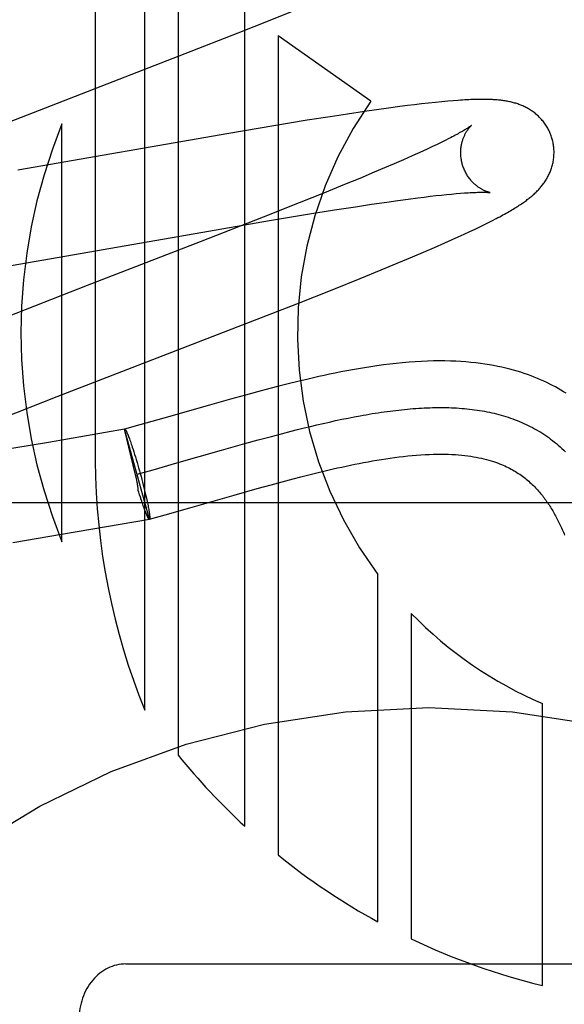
# Model space of a CAD drawing. Header units: inches. Extents: x 0 to 278, y 0 to 180.
# Tile 33 of 80: x 97.138 to 97.255, y 91.72 to 91.931. Entities that reach past the tile are written whole.
import ezdxf

# ---------------------------------------------------------------- set-up
doc = ezdxf.new("R2010")
doc.units = ezdxf.units.IN
doc.header["$LTSCALE"] = 15.310625
doc.header["$MEASUREMENT"] = 0
doc.linetypes.add('HIDDEN', pattern=[0.2, 0.1, -0.1])
doc.layers.add('DEFAULT_2', color=8, linetype='HIDDEN')

msp = doc.modelspace()

# ---------------------------------------------------------------- linework, layer by layer
at = {"layer": 'DEFAULT_2', "color": 8, "linetype": 'HIDDEN'}
for p, q in [((97.15428629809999, 92.1425324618), (97.15428629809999, 91.8367389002)), ((97.1648846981, 91.783294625), (97.1648846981, 92.1425324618)), ((97.17202709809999, 92.1425324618), (97.17202709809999, 91.7736680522)), ((97.1863118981, 91.758413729), (97.1863118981, 92.1425324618)), ((97.19174053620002, 91.93124397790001), (97.1973037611, 91.93348908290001)), ((97.1849170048, 91.9285293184), (97.19174053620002, 91.93124397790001)), ((97.1735847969, 91.924084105), (97.1849170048, 91.9285293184)), ((97.2133231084, 91.91390403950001), (97.1934542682, 91.9278741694)), ((97.1934542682, 91.9278741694), (97.1934542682, 91.7522396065)), ((97.1304940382, 91.907376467), (97.1735847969, 91.924084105)), ((97.2285830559, 91.913772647), (97.22718102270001, 91.9136339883)), ((97.2298590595, 91.9138888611), (97.2285830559, 91.913772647)), ((97.23100841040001, 91.9139841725), (97.2298590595, 91.9138888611)), ((97.2119853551, 91.91167892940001), (97.20836943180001, 91.91113910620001)), ((97.2146039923, 91.91205671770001), (97.2119853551, 91.91167892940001)), ((97.2171427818, 91.9124104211), (97.2146039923, 91.91205671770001)), ((97.2195982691, 91.9127386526), (97.2171427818, 91.9124104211)), ((97.2211852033, 91.91294234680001), (97.2195982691, 91.9127386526)), ((97.2227295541, 91.9131332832), (97.2211852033, 91.91294234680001)), ((97.2242339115, 91.91331146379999), (97.2227295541, 91.9131332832)), ((97.2257147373, 91.9134783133), (97.2242339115, 91.91331146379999)), ((97.22718102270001, 91.9136339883), (97.2257147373, 91.9134783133)), ((97.19973358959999, 91.90978459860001), (97.1925856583, 91.9086132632)), ((97.2046134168, 91.9105598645), (97.19973358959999, 91.90978459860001)), ((97.20836943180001, 91.91113910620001), (97.2046134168, 91.9105598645)), ((97.1471438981, 91.8194208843), (97.1471438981, 91.9089976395)), ((97.1925856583, 91.9086132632), (97.18292048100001, 91.90698161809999)), ((97.18292048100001, 91.90698161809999), (97.1376495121, 91.8990962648)), ((97.2292897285, 91.9054780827), (97.2284482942, 91.905062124)), ((97.2300712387, 91.90587229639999), (97.2292897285, 91.9054780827)), ((97.2245016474, 91.9031964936), (97.22337516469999, 91.90268323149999)), ((97.225573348, 91.90369169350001), (97.2245016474, 91.9031964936)), ((97.2265891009, 91.9041681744), (97.225573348, 91.90369169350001)), ((97.2275477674, 91.90462523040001), (97.2265891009, 91.9041681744)), ((97.2284482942, 91.905062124), (97.2275477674, 91.90462523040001)), ((97.22032694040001, 91.9013249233), (97.2183449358, 91.9004611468)), ((97.2221950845, 91.902152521), (97.22032694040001, 91.9013249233)), ((97.22337516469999, 91.90268323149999), (97.2221950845, 91.902152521)), ((97.2162533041, 91.89956291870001), (97.21405616, 91.8986317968)), ((97.2183449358, 91.9004611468), (97.2162533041, 91.89956291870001)), ((97.21096988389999, 91.8973417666), (97.2077134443, 91.89599927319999)), ((97.21405616, 91.8986317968), (97.21096988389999, 91.8973417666)), ((97.2077134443, 91.89599927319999), (97.20341913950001, 91.8942523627)), ((97.20341913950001, 91.8942523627), (97.1979651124, 91.89206360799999)), ((97.21913014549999, 91.8925924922), (97.2213496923, 91.89289333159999)), ((97.2213496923, 91.89289333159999), (97.22345484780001, 91.8931665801)), ((97.22345484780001, 91.8931665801), (97.2247924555, 91.89333308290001)), ((97.2247924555, 91.89333308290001), (97.2260759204, 91.8934868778)), ((97.2260759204, 91.8934868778), (97.22730389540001, 91.8936278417)), ((97.22730389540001, 91.8936278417), (97.2284750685, 91.8937558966)), ((97.2284750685, 91.8937558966), (97.229588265, 91.893871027)), ((97.229588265, 91.893871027), (97.2306420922, 91.8939732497)), ((97.2306420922, 91.8939732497), (97.2316343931, 91.8940625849)), ((97.2316343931, 91.8940625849), (97.2325639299, 91.8941392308)), ((97.1979651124, 91.89206360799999), (97.1902419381, 91.889005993)), ((97.1997822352, 91.88962827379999), (97.2055452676, 91.8905576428)), ((97.2055452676, 91.8905576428), (97.21008589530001, 91.8912668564)), ((97.21008589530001, 91.8912668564), (97.2135317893, 91.89178778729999)), ((97.2135317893, 91.89178778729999), (97.21680078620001, 91.8922648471)), ((97.21680078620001, 91.8922648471), (97.21913014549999, 91.8925924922)), ((97.1902419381, 91.889005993), (97.1768026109, 91.8837583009)), ((97.1916263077, 91.888271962), (97.1997822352, 91.88962827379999)), ((97.23943728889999, 91.88830403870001), (97.2402265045, 91.8887134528)), ((97.1785608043, 91.886034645), (97.1916263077, 91.888271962)), ((97.2345768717, 91.8859280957), (97.23569860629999, 91.886458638)), ((97.23569860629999, 91.886458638), (97.2367372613, 91.8869582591)), ((97.2367372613, 91.8869582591), (97.2377006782, 91.8874299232)), ((97.2377006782, 91.8874299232), (97.2385979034, 91.8878773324)), ((97.2385979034, 91.8878773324), (97.23943728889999, 91.88830403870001)), ((97.13273761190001, 91.87805611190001), (97.1785608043, 91.886034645)), ((97.2306806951, 91.884143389), (97.23206449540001, 91.88476823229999)), ((97.23206449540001, 91.88476823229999), (97.23336657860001, 91.8853648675)), ((97.23336657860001, 91.8853648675), (97.2345768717, 91.8859280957)), ((97.1768026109, 91.8837583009), (97.1525321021, 91.87436591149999)), ((97.2246760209, 91.8815170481), (97.22698291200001, 91.88251196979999)), ((97.22698291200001, 91.88251196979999), (97.2292322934, 91.8834982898)), ((97.2292322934, 91.8834982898), (97.2306806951, 91.884143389)), ((97.2190020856, 91.87912565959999), (97.2223018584, 91.8805078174)), ((97.2223018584, 91.8805078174), (97.2246760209, 91.8815170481)), ((97.2155492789, 91.8777003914), (97.2190020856, 91.87912565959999)), ((97.2053913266, 91.87359743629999), (97.2110478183, 91.87586797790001)), ((97.2110478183, 91.87586797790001), (97.2155492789, 91.8777003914)), ((97.1525321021, 91.87436591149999), (97.1335069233, 91.8669575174)), ((97.1974599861, 91.8704575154), (97.2053913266, 91.87359743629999)), ((97.18272831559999, 91.8647085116), (97.1974599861, 91.8704575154)), ((97.14611953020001, 91.850520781), (97.18272831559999, 91.8647085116)), ((97.19363893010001, 91.8527665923), (97.1917342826, 91.8522724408)), ((97.1956341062, 91.8532720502), (97.19363893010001, 91.8527665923)), ((97.19772727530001, 91.8537873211), (97.1956341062, 91.8532720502)), ((97.13416952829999, 91.8458256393), (97.14611953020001, 91.850520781)), ((97.1864691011, 91.8508572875), (97.1832509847, 91.8499648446)), ((97.18902605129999, 91.8515526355), (97.1864691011, 91.8508572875)), ((97.1917342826, 91.8522724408), (97.18902605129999, 91.8515526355)), ((97.1787667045, 91.848698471), (97.1690080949, 91.8459108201)), ((97.1832509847, 91.8499648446), (97.1787667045, 91.848698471)), ((97.20846173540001, 91.8459305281), (97.2097761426, 91.8461870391)), ((97.1638322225, 91.844449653), (97.16058318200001, 91.84354973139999)), ((97.1690080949, 91.8459108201), (97.1638322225, 91.844449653)), ((97.19902759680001, 91.8438108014), (97.20039905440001, 91.844144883)), ((97.20039905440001, 91.844144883), (97.201762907, 91.84446936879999)), ((97.201762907, 91.84446936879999), (97.20311897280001, 91.84478376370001)), ((97.20311897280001, 91.84478376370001), (97.20446707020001, 91.8450875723)), ((97.20446707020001, 91.8450875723), (97.2058070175, 91.84538029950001)), ((97.2058070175, 91.84538029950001), (97.2071386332, 91.84566144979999)), ((97.2071386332, 91.84566144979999), (97.20846173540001, 91.8459305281)), ((97.1605498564, 91.84354052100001), (97.1442475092, 91.84072546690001)), ((97.1659042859, 91.8242834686), (97.1605498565, 91.8435405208)), ((97.1629326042, 91.8337277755), (97.1605531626, 91.8435285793)), ((97.1605531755, 91.8435285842), (97.16058318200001, 91.84354973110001)), ((97.1614339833, 91.8419379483), (97.16152249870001, 91.8417049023)), ((97.18922971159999, 91.84124515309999), (97.19206259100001, 91.8420137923)), ((97.19206259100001, 91.8420137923), (97.19417022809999, 91.8425731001)), ((97.19417022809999, 91.8425731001), (97.19626259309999, 91.8431158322)), ((97.19626259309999, 91.8431158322), (97.1976487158, 91.8434676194)), ((97.1976487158, 91.8434676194), (97.19902759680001, 91.8438108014)), ((97.1442475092, 91.84072546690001), (97.1329040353, 91.8388182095)), ((97.16152249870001, 91.8417049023), (97.16161406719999, 91.8414579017)), ((97.16161406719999, 91.8414579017), (97.16170852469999, 91.84119738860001)), ((97.16170852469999, 91.84119738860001), (97.1618057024, 91.84092382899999)), ((97.1618057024, 91.84092382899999), (97.1619054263, 91.8406377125)), ((97.1619054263, 91.8406377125), (97.162007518, 91.8403395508)), ((97.162007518, 91.8403395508), (97.1621117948, 91.8400298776)), ((97.1621117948, 91.8400298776), (97.1622180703, 91.8397092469)), ((97.18131678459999, 91.8390271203), (97.1863722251, 91.84045397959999)), ((97.1863722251, 91.84045397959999), (97.18922971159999, 91.84124515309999)), ((97.1622180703, 91.8397092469), (97.1623808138, 91.8392090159)), ((97.1623808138, 91.8392090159), (97.16254697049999, 91.8386874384)), ((97.16254697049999, 91.8386874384), (97.1627158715, 91.8381466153)), ((97.1627158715, 91.8381466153), (97.1628868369, 91.8375887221)), ((97.17176655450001, 91.8362987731), (97.18131678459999, 91.8390271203)), ((97.1628868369, 91.8375887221), (97.16305917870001, 91.83701600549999)), ((97.16305917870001, 91.83701600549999), (97.16323220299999, 91.83643076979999)), ((97.16323220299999, 91.83643076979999), (97.1634052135, 91.8358353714)), ((97.1634052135, 91.8358353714), (97.1635775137, 91.8352322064)), ((97.1666730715, 91.83486041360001), (97.17176655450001, 91.8362987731)), ((97.1630314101, 91.83327685), (97.1629326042, 91.8337277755)), ((97.163228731, 91.8339060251), (97.1666730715, 91.83486041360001)), ((97.1635775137, 91.8352322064), (97.1637484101, 91.8346237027)), ((97.1637484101, 91.8346237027), (97.16391840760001, 91.8340079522)), ((97.16391840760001, 91.8340079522), (97.1640855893, 91.8333917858)), ((97.19837737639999, 91.83333448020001), (97.2000646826, 91.83376380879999)), ((97.2000646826, 91.83376380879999), (97.2017830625, 91.8341902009)), ((97.2017830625, 91.8341902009), (97.2035308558, 91.8346116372)), ((97.1631050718, 91.8329308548), (97.1630314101, 91.83327685)), ((97.1640855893, 91.8333917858), (97.1642492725, 91.8327777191)), ((97.1642492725, 91.8327777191), (97.1644087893, 91.8321682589)), ((97.1644087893, 91.8321682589), (97.164563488, 91.831565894)), ((97.164563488, 91.831565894), (97.1647127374, 91.83097308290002)), ((97.18900985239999, 91.83080794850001), (97.1919962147, 91.8316346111)), ((97.1919962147, 91.8316346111), (97.1943198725, 91.8322656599)), ((97.1943198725, 91.8322656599), (97.1967253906, 91.83290504)), ((97.1967253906, 91.83290504), (97.19837737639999, 91.83333448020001)), ((97.16362517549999, 91.8300448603), (97.1635112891, 91.8304193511)), ((97.16379463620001, 91.82949609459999), (97.16362517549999, 91.8300448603)), ((97.16396192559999, 91.82896460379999), (97.16379463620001, 91.82949609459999)), ((97.1647127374, 91.83097308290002), (97.1648559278, 91.8303922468)), ((97.1648559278, 91.8303922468), (97.164992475, 91.8298257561)), ((97.164992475, 91.8298257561), (97.1651218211, 91.8292759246)), ((97.1651218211, 91.8292759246), (97.1652434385, 91.828744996)), ((97.1745477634, 91.82669320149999), (97.1840851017, 91.8294178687)), ((97.1840851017, 91.8294178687), (97.18900985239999, 91.83080794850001)), ((97.4758040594, 91.82773249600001), (96.9758040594, 91.82773249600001)), ((97.1641297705, 91.8284385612), (97.16396192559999, 91.82896460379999)), ((97.16423421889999, 91.8281226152), (97.1640719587, 91.82862080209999)), ((97.16434026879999, 91.8278029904), (97.16423421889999, 91.8281226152)), ((97.16444436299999, 91.82749414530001), (97.16434026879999, 91.8278029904)), ((97.1645463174, 91.8271966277), (97.16444436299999, 91.82749414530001)), ((97.1646459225, 91.82691105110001), (97.1645463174, 91.8271966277)), ((97.1652434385, 91.828744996), (97.16531997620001, 91.82840261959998)), ((97.16531997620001, 91.82840261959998), (97.1653927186, 91.8280702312)), ((97.1653927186, 91.8280702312), (97.16546153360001, 91.8277484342)), ((97.16546153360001, 91.8277484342), (97.16552629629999, 91.8274378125)), ((97.16552629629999, 91.8274378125), (97.1655868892, 91.8271389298)), ((97.1647429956, 91.82663793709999), (97.1646459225, 91.82691105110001)), ((97.16483737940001, 91.8263777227), (97.1647429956, 91.82663793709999)), ((97.164928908, 91.8261308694), (97.16483737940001, 91.8263777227)), ((97.16501745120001, 91.82589772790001), (97.164928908, 91.8261308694)), ((97.16510284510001, 91.82567873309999), (97.1650605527, 91.8257864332)), ((97.1655868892, 91.8271389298), (97.16564320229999, 91.82685232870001)), ((97.16564320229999, 91.82685232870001), (97.1656951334, 91.8265785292)), ((97.1656951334, 91.8265785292), (97.1657425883, 91.82631802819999)), ((97.1658742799, 91.8242623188), (97.16926283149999, 91.8252009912)), ((97.16926283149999, 91.8252009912), (97.1745477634, 91.82669320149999)), ((97.1470148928, 91.8210069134), (97.16587336, 91.82426554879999)), ((97.1659043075, 91.824283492), (97.1658733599, 91.8242655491)), ((97.1659043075, 91.824283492), (97.1658742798, 91.8242623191)), ((97.1365798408, 91.81925250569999), (97.1470148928, 91.8210069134)), ((97.21488146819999, 91.7378829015), (97.21488146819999, 91.81236923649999)), ((97.22202293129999, 91.8040122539), (97.22202293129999, 91.7342298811)), ((97.2501335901, 91.72424877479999), (97.2501335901, 91.7847238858)), ((97.16080405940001, 91.7288556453), (97.2908040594, 91.7288556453))]:
    msp.add_line(p, q, dxfattribs=at)
for points in [[(97.2522369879, 91.9057457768), (97.25217546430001, 91.9059584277), (97.252097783, 91.90620581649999), (97.2520140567, 91.9064513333), (97.2519243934, 91.9066946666), (97.25182891, 91.906935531), (97.2517276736, 91.9071737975), (97.2516207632, 91.9074093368), (97.2515083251, 91.9076419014), (97.2513904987, 91.9078712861), (97.25126744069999, 91.908097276), (97.2511393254, 91.9083196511), (97.25100630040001, 91.9085382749), (97.2508685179, 91.9087530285), (97.2507261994, 91.90896370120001), (97.2505795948, 91.9091700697), (97.2504288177, 91.909372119), (97.2502740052, 91.9095698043), (97.25011534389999, 91.9097630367), (97.24995298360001, 91.9099517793), (97.2497871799, 91.9101358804), (97.2496181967, 91.9103152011), (97.2494461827, 91.91048973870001), (97.24927130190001, 91.9106594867), (97.2490937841, 91.9108243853), (97.24891392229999, 91.91098433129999), (97.248731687, 91.9111395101), (97.24854718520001, 91.911289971), (97.2483602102, 91.91143600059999), (97.24817054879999, 91.9115778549), (97.2479781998, 91.9117156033), (97.24778297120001, 91.91184943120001), (97.2475851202, 91.91197920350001), (97.2473847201, 91.9121049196), (97.2471821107, 91.912226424), (97.24697754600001, 91.91234364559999), (97.246771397, 91.9124564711), (97.24656412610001, 91.9125647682), (97.2463557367, 91.9126686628), (97.24614650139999, 91.9127681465), (97.2459360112, 91.9128635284), (97.2457239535, 91.91295503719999), (97.2455101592, 91.9130428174), (97.2452942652, 91.9131270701), (97.2450763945, 91.9132077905), (97.2448563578, 91.9132850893), (97.2446346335, 91.91335884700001), (97.244411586, 91.9134290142), (97.2441873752, 91.9134956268), (97.24396224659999, 91.9135587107), (97.2437363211, 91.9136183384), (97.2435098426, 91.9136745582), (97.2432826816, 91.91372751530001), (97.2430548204, 91.913777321), (97.24282612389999, 91.9138241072), (97.24259651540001, 91.9138679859), (97.2423657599, 91.9139090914), (97.2421336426, 91.9139475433), (97.2418999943, 91.9139834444), (97.2416646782, 91.9140168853), (97.2414273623, 91.9140479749), (97.2411878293, 91.9140767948), (97.24094554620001, 91.9141034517), (97.24070002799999, 91.9141280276), (97.24045080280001, 91.91415058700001), (97.24019735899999, 91.9141711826), (97.23993921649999, 91.9141898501), (97.2396758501, 91.9142066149), (97.2394067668, 91.91422148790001), (97.2391313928, 91.9142344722), (97.23884934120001, 91.91424555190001), (97.2385601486, 91.91425470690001), (97.2382633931, 91.91426190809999), (97.2379586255, 91.91426712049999), (97.2376453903, 91.9142703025), (97.2373232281, 91.91427140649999), (97.2369916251, 91.9142703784), (97.23665006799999, 91.91426715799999), (97.23629800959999, 91.91426167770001), (97.2359348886, 91.91425386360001), (97.2355601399, 91.91424363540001), (97.2351731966, 91.9142309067), (97.2347734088, 91.91421558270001), (97.2343602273, 91.9141975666), (97.23393267, 91.9141767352), (97.2334898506, 91.91415295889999), (97.23303071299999, 91.91412608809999), (97.2325542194, 91.9140959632), (97.2320591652, 91.91406240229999), (97.23100841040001, 91.9139841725)], [(97.2349178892, 91.9086840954), (97.2349107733, 91.90867822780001), (97.23489652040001, 91.9086667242), (97.2348746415, 91.90864944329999), (97.2348446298, 91.90862624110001), (97.2348059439, 91.9085969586), (97.23475798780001, 91.9085614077), (97.23470025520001, 91.90851947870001), (97.23463216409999, 91.9084710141), (97.2345532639, 91.9084159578), (97.23446306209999, 91.9083542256), (97.23436107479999, 91.9082857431), (97.234246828, 91.90821044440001), (97.2341197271, 91.90812818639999), (97.2339791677, 91.9080388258), (97.23382458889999, 91.9079422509), (97.23365524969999, 91.9078382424), (97.23347099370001, 91.9077269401), (97.23327145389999, 91.9076083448), (97.2330567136, 91.9074827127), (97.23282686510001, 91.90735028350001), (97.2325818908, 91.90721121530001), (97.23232199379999, 91.90706577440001), (97.23204690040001, 91.9069139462), (97.2317564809, 91.90675578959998), (97.23145058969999, 91.9065913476), (97.2311290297, 91.906420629), (97.2307919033, 91.90624379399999), (97.23043926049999, 91.9060609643), (97.2300712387, 91.90587229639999)], [(97.2329679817, 91.9003880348), (97.232915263, 91.900586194), (97.2328591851, 91.9008196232), (97.23280934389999, 91.9010538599), (97.2327657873, 91.9012884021), (97.23272852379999, 91.9015227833), (97.2326974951, 91.90175681), (97.2326726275, 91.9019902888), (97.232653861, 91.9022227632), (97.232641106, 91.90245380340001), (97.2326342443, 91.90268315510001), (97.23263314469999, 91.9029105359), (97.2326376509, 91.9031356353), (97.2326475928, 91.90335819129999), (97.2326627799, 91.90357781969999), (97.23268299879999, 91.90379412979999), (97.2327080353, 91.9040069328), (97.2327376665, 91.9042160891), (97.232771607, 91.9044211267), (97.2328095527, 91.90462164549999), (97.2328512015, 91.9048173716), (97.2328962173, 91.90500796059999), (97.2329443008, 91.9051933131), (97.23299511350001, 91.9053732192), (97.2330483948, 91.90554774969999), (97.2331038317, 91.90571678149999), (97.23316130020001, 91.90588072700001), (97.2332207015, 91.90603995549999), (97.2332818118, 91.9061944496), (97.23334452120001, 91.9063444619), (97.23340844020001, 91.9064895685), (97.2334731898, 91.9066294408), (97.23353855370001, 91.9067641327), (97.2336042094, 91.90689347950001), (97.2336701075, 91.9070178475), (97.23373617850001, 91.907137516), (97.2338022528, 91.9072525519), (97.23386821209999, 91.90736309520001), (97.233933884, 91.9074691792), (97.233999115, 91.90757086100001), (97.2340637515, 91.90766819), (97.2341276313, 91.90776119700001), (97.23419063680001, 91.9078499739), (97.23425267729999, 91.90793464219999), (97.2343135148, 91.9080151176), (97.2343729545, 91.9080913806), (97.23443074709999, 91.90816334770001), (97.234486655, 91.9082309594), (97.2345404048, 91.908294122), (97.23459169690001, 91.9083527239), (97.2346403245, 91.9084067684), (97.23468606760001, 91.9084562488), (97.23472863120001, 91.9085010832), (97.23476772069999, 91.9085411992), (97.2348030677, 91.9085765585), (97.23483439, 91.9086071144), (97.23486135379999, 91.9086327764), (97.2348836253, 91.9086534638), (97.234900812, 91.90866905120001), (97.2349124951, 91.9086794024), (97.2349169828, 91.90868330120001)], [(97.2402265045, 91.8887134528), (97.24060466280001, 91.8889127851), (97.2409724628, 91.8891088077), (97.2413304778, 91.88930179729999), (97.2416787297, 91.8894917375), (97.2420173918, 91.8896786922), (97.24234663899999, 91.8898627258), (97.2426666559, 91.8900439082), (97.2429776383, 91.89022231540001), (97.24327978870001, 91.8903980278), (97.24357331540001, 91.89057112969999), (97.2438584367, 91.8907417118), (97.2441353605, 91.89090985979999), (97.2444043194, 91.8910756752), (97.2446654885, 91.891239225), (97.2449190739, 91.89140059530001), (97.245165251, 91.8915598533), (97.2454042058, 91.8917170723), (97.2456361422, 91.89187233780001), (97.24586116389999, 91.89202566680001), (97.2460797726, 91.8921773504), (97.2462922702, 91.89232755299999), (97.2464992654, 91.89247666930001), (97.2467012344, 91.8926250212), (97.2468986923, 91.8927729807), (97.2470920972, 91.89292090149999), (97.2472819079, 91.89306916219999), (97.2474686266, 91.89321820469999), (97.24765239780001, 91.89336821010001), (97.2478334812, 91.8935194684), (97.2480119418, 91.89367212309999), (97.2481878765, 91.8938263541), (97.2483614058, 91.8939823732), (97.2485326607, 91.8941404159), (97.2487016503, 91.89430061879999), (97.2488684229, 91.8944631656), (97.2490329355, 91.8946281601), (97.24919522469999, 91.89479579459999), (97.24935505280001, 91.89496597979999), (97.2495122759, 91.89513871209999), (97.2496666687, 91.89531388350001), (97.24981807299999, 91.8954914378), (97.2499662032, 91.89567114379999), (97.2501107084, 91.8958526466), (97.25025170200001, 91.8960361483), (97.2503890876, 91.89622158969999), (97.2505230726, 91.8964093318), (97.25065373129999, 91.8965995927), (97.2507812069, 91.89679272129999), (97.25090568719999, 91.8969891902), (97.251026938, 91.8971888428), (97.251144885, 91.897391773), (97.25125920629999, 91.8975976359), (97.2513696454, 91.8978061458), (97.2514760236, 91.89801711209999), (97.2515781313, 91.89823022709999), (97.251675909, 91.89844545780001), (97.25176920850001, 91.8986625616), (97.25185809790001, 91.8988817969), (97.2519425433, 91.89910322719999), (97.2520225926, 91.899327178), (97.25209827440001, 91.89955400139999), (97.2521694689, 91.89978367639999), (97.25223610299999, 91.9000163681), (97.252297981, 91.9002518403), (97.2523549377, 91.9004899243), (97.2524068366, 91.90073052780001), (97.2524535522, 91.90097357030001), (97.252494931, 91.90121879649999), (97.2525308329, 91.9014659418), (97.25256115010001, 91.9017149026), (97.2525857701, 91.9019655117), (97.2526045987, 91.9022176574), (97.25261754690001, 91.9024712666), (97.2526245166, 91.9027260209), (97.25262542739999, 91.9029816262), (97.2526202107, 91.90323790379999), (97.2526088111, 91.9034946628), (97.2525911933, 91.90375162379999), (97.25256733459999, 91.90400852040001), (97.25253722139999, 91.9042651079), (97.25250085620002, 91.9045211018), (97.2524582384, 91.9047763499), (97.2524093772, 91.9050307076), (97.2523543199, 91.90528387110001), (97.2522931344, 91.9055355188), (97.2522369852, 91.90574578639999)], [(97.23891677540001, 91.8942897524), (97.2389207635, 91.8942891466), (97.23891376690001, 91.8942903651), (97.238899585, 91.8942929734), (97.2388784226, 91.8942971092), (97.2388505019, 91.89430289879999), (97.2388159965, 91.8943104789), (97.23877515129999, 91.8943199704), (97.23872817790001, 91.89433150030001), (97.2386753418, 91.8943451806), (97.23861687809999, 91.89436112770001), (97.238553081, 91.89437943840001), (97.2384842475, 91.89440020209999), (97.2384105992, 91.89442352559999), (97.23833233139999, 91.8944495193), (97.2382498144, 91.894478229), (97.238163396, 91.8945096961), (97.23807331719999, 91.894543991), (97.2379798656, 91.8945811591), (97.2378832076, 91.8946212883), (97.23778359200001, 91.89466442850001), (97.2376810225, 91.89471073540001), (97.2375755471, 91.8947603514), (97.2374672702, 91.8948133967), (97.23735627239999, 91.89487000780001), (97.23724267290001, 91.89493030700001), (97.2371266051, 91.8949944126), (97.23700811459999, 91.89506249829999), (97.2368873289, 91.8951346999), (97.23676416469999, 91.89521129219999), (97.2366384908, 91.89529260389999), (97.23651064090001, 91.89537867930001), (97.23638075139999, 91.8954696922), (97.2362493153, 91.8955655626), (97.2361168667, 91.8956661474), (97.2359834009, 91.89577169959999), (97.235849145, 91.8958823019), (97.23571398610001, 91.8959983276), (97.23557782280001, 91.8961201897), (97.2354409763, 91.89624795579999), (97.2353036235, 91.8963818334), (97.2351661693, 91.8965218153), (97.2350289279, 91.8966679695), (97.2348923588, 91.8968201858), (97.2347568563, 91.89697839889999), (97.2346228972, 91.89714241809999), (97.2344909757, 91.897311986), (97.2343613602, 91.8974870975), (97.2342343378, 91.8976676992), (97.23411029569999, 91.8978535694), (97.2339895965, 91.8980444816), (97.2338725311, 91.89824028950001), (97.2337594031, 91.8984407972), (97.2336504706, 91.8986458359), (97.2335459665, 91.8988552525), (97.2334461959, 91.8990687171), (97.2333514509, 91.8992858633), (97.233261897, 91.89950656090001), (97.2331776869, 91.89973067), (97.23309905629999, 91.8999577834), (97.23302622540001, 91.900187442), (97.2329679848, 91.9003880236)], [(97.2325639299, 91.8941392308), (97.2334321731, 91.89420366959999), (97.2338439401, 91.8942314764), (97.23423909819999, 91.8942563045), (97.2346166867, 91.89427818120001), (97.2349752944, 91.89429713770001), (97.2353132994, 91.8943132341), (97.23563138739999, 91.89432666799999), (97.2359294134, 91.89433760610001), (97.23620851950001, 91.8943462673), (97.236469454, 91.8943528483), (97.2367130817, 91.8943575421), (97.2369401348, 91.89436053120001), (97.2371515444, 91.8943619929), (97.23734813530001, 91.8943620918), (97.23753066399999, 91.89436098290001), (97.2376999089, 91.8943588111), (97.237856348, 91.8943557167), (97.2380005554, 91.89435183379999), (97.2381328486, 91.894347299), (97.2382536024, 91.89434224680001), (97.2383631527, 91.8943368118), (97.2384618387, 91.89433112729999), (97.23854996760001, 91.8943253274), (97.2386278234, 91.89431954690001), (97.2386957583, 91.89431391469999), (97.2387540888, 91.8943085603), (97.2388031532, 91.89430360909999), (97.2388432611, 91.8942991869), (97.2388747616, 91.8942954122), (97.2388979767, 91.894292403), (97.23891321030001, 91.8942902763), (97.23891677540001, 91.8942897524)], [(97.25525507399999, 91.8512387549), (97.2546900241, 91.8515875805), (97.2541142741, 91.8519301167), (97.2535275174, 91.85226624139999), (97.2529294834, 91.8525957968), (97.2523198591, 91.85291861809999), (97.2516984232, 91.8532344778), (97.2510645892, 91.8535433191), (97.2504179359, 91.8538449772), (97.249757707, 91.85413941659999), (97.2490829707, 91.8544266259), (97.2483937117, 91.8547061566), (97.24768973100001, 91.85497764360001), (97.24697059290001, 91.8552408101), (97.2462361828, 91.855495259), (97.2454852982, 91.85574094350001), (97.2447170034, 91.8559776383), (97.243930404, 91.8562050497), (97.2431247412, 91.85642280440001), (97.2422985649, 91.8566306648), (97.2414505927, 91.8568282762), (97.2405793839, 91.85701525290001), (97.2396832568, 91.8571911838), (97.2387614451, 91.8573554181), (97.23781240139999, 91.8575073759), (97.2368366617, 91.85764609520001), (97.23583429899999, 91.85777074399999), (97.23480515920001, 91.8578805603), (97.23374957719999, 91.85797477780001), (97.2326661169, 91.85805281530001), (97.231553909, 91.8581140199), (97.2304114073, 91.8581577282), (97.22923679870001, 91.8581832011), (97.2280298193, 91.8581896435), (97.22678824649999, 91.8581762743), (97.22551598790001, 91.85814245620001), (97.2242151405, 91.8580877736), (97.22288928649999, 91.85801204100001), (97.22154097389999, 91.8579152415), (97.2201759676, 91.8577978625), (97.21879803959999, 91.85766054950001), (97.2174164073, 91.8575048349), (97.2160396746, 91.85733263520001), (97.2146746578, 91.8571459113), (97.2133319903, 91.85694744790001), (97.2120098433, 91.8567383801), (97.21071051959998, 91.8565204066), (97.20943219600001, 91.8562944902), (97.2081738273, 91.8560615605), (97.2069352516, 91.8558225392), (97.2057157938, 91.8555781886), (97.2045157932, 91.8553294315), (97.2033353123, 91.85507710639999), (97.20217432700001, 91.8548220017), (97.2010326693, 91.8545648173), (97.1999107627, 91.8543062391), (97.19772727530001, 91.8537873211)], [(97.2097761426, 91.8461870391), (97.211081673, 91.8464304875), (97.2117310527, 91.8465471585), (97.2123781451, 91.8466603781), (97.2130229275, 91.8467700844), (97.21366537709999, 91.84687621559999), (97.2143054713, 91.8469787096), (97.2149431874, 91.8470775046), (97.2155785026, 91.8471725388), (97.2162113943, 91.8472637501), (97.2168418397, 91.84735107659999), (97.2174698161, 91.8474344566), (97.2180953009, 91.8475138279), (97.21871827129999, 91.8475891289), (97.2193387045, 91.8476602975), (97.219956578, 91.8477272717), (97.220571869, 91.8477899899), (97.22118455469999, 91.8478483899), (97.2217946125, 91.8479024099), (97.2224020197, 91.8479519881), (97.2230067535, 91.8479970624), (97.2236087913, 91.848037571), (97.22420811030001, 91.8480734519), (97.2248046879, 91.8481046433), (97.22539850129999, 91.8481310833), (97.22598952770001, 91.84815270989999), (97.2265777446, 91.84816946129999), (97.2271631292, 91.8481812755), (97.22774565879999, 91.84818809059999), (97.2283253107, 91.84818984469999), (97.22890206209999, 91.84818647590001), (97.22947589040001, 91.8481779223), (97.23004677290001, 91.84816412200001), (97.23061468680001, 91.84814501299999), (97.2311796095, 91.84812053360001), (97.2317415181, 91.8480906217), (97.23230039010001, 91.84805521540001), (97.23285620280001, 91.84801425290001), (97.2334089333, 91.8479676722), (97.233958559, 91.8479154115), (97.2345050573, 91.84785740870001), (97.2350484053, 91.8477936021), (97.2355885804, 91.8477239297), (97.2361255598, 91.8476483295), (97.2366593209, 91.8475667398), (97.237189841, 91.8474790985), (97.23771709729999, 91.84738534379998), (97.2382410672, 91.8472854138), (97.23876172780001, 91.84717924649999), (97.2392790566, 91.84706678), (97.2397930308, 91.8469479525), (97.2403036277, 91.84682270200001), (97.24081082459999, 91.8466909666), (97.24131459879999, 91.84655268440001), (97.2418149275, 91.8464077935), (97.2423117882, 91.846256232), (97.242805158, 91.84609793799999), (97.2432950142, 91.84593284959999), (97.2437813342, 91.8457609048), (97.24426409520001, 91.8455820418), (97.2447432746, 91.8453961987), (97.2452188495, 91.84520331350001), (97.2456907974, 91.84500332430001), (97.24615909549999, 91.8447961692), (97.24662372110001, 91.8445817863), (97.24708465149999, 91.8443601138), (97.2475418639, 91.8441310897), (97.2479953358, 91.843894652), (97.2484450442, 91.8436507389), (97.2488909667, 91.84339928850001), (97.2493330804, 91.84314023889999), (97.2497713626, 91.8428735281), (97.2502057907, 91.8425990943), (97.2506363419, 91.84231687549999), (97.2510629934, 91.84202680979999), (97.25148572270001, 91.8417288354), (97.251904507, 91.84142289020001), (97.2523193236, 91.8411089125), (97.2527301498, 91.84078684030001), (97.25313696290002, 91.8404566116), (97.2535397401, 91.84011816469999), (97.2539384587, 91.8397714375), (97.25433309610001, 91.83941636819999), (97.2547236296, 91.83905289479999), (97.2551100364, 91.8386809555)], [(97.16058318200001, 91.84354973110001), (97.1605924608, 91.84355132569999), (97.16060792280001, 91.8435502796), (97.1606245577, 91.8435449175), (97.16064235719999, 91.84353524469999), (97.1606613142, 91.8435212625), (97.1606814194, 91.8435029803), (97.1607026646, 91.84348040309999), (97.16072503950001, 91.8434535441), (97.16074853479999, 91.8434224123), (97.1607731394, 91.84338702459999), (97.16079884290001, 91.84334739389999), (97.16082563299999, 91.8433035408), (97.1608534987, 91.84325548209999), (97.1608824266, 91.84320324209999), (97.16091240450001, 91.8431468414), (97.1609434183, 91.843086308), (97.1609754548, 91.8430216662), (97.16100849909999, 91.8429529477), (97.16104253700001, 91.84288018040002), (97.1610775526, 91.84280339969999), (97.1611135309, 91.8427226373), (97.1611504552, 91.8426379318), (97.1611883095, 91.8425493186), (97.1612270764, 91.8424568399), (97.1612667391, 91.8423605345), (97.1613072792, 91.84226044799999), (97.1613486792, 91.8421566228), (97.16139092, 91.8420491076), (97.1614339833, 91.8419379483)], [(97.2035308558, 91.8346116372), (97.2053108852, 91.835026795), (97.2062145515, 91.8352315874), (97.2071286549, 91.8354343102), (97.2080519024, 91.83563431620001), (97.2089841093, 91.8358312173), (97.2099230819, 91.8360241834), (97.2108670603, 91.8362124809), (97.2118146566, 91.8363954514), (97.2127640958, 91.83657236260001), (97.2137148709, 91.836742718), (97.21466614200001, 91.83690599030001), (97.2156171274, 91.8370617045), (97.21656700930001, 91.8372093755), (97.2175150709, 91.8373485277), (97.21846036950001, 91.83747864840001), (97.21940276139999, 91.8375993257), (97.2203418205, 91.83771009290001), (97.2212773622, 91.83781054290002), (97.222209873, 91.8379003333), (97.2231367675, 91.83797882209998), (97.22405738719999, 91.8380455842), (97.22496669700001, 91.8380999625), (97.2258609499, 91.83814159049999), (97.22673652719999, 91.83817030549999), (97.2275893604, 91.8381861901), (97.22841803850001, 91.83818958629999), (97.2292195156, 91.83818096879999), (97.229995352, 91.83816086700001), (97.2307458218, 91.8381298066), (97.2314718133, 91.8380882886), (97.232174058, 91.83803682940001), (97.2328532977, 91.8379759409), (97.2335099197, 91.8379061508), (97.2341456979, 91.8378278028), (97.2347618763, 91.8377412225), (97.2353601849, 91.83764659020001), (97.2359421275, 91.8375440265), (97.23650931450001, 91.8374335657), (97.2370640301, 91.83731502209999), (97.23760543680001, 91.8371888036), (97.23813422, 91.8370549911), (97.2386482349, 91.8369144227), (97.23914619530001, 91.8367678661), (97.2396268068, 91.8366162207), (97.24008885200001, 91.8364604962), (97.24053134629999, 91.8363017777), (97.2409525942, 91.83614156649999), (97.2413538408, 91.83598031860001), (97.2417345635, 91.83581916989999), (97.2420983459, 91.8356574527), (97.2424475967, 91.8354947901), (97.24278475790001, 91.83533060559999), (97.24311210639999, 91.83516421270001), (97.2434319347, 91.8349947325), (97.2437469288, 91.8348208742), (97.24405761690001, 91.83464238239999), (97.24436566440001, 91.83445828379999), (97.24467013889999, 91.8342690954), (97.244970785, 91.83407497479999), (97.2452673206, 91.8338761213), (97.245559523, 91.8336727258), (97.24584707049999, 91.8334650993), (97.246129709, 91.8332535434), (97.2464071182, 91.8330384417), (97.24667885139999, 91.83282032), (97.2469450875, 91.8325992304), (97.2472058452, 91.8323753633), (97.24746113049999, 91.8321489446), (97.24771094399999, 91.8319202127), (97.2479552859, 91.8316894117), (97.2481940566, 91.8314568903), (97.2484275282, 91.8312226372), (97.24865584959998, 91.83098674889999), (97.2488792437, 91.83074924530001), (97.2490979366, 91.8305101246), (97.2493120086, 91.8302695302), (97.24952160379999, 91.83002752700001), (97.2497267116, 91.8297843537), (97.2499273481, 91.8295402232), (97.25012355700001, 91.8292953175), (97.2503153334, 91.8290498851), (97.25050288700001, 91.8288039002), (97.2506862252, 91.8285575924), (97.2508659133, 91.8283104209), (97.2510423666, 91.8280619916), (97.2512159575, 91.8278119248), (97.2513872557, 91.8275595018), (97.2515560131, 91.82730517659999), (97.2517222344, 91.82704903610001), (97.2518857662, 91.82679141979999), (97.2520463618, 91.8265328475), (97.2522043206, 91.82627297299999), (97.25235969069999, 91.82601184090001), (97.2525129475, 91.825748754), (97.25266453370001, 91.8254830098), (97.2528145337, 91.82521449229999), (97.2529632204, 91.8249427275), (97.2531104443, 91.8246679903), (97.2532561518, 91.8243903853), (97.2534003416, 91.82410992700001), (97.2535429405, 91.8238267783), (97.2536841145, 91.82354062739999), (97.25382394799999, 91.82325129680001), (97.2539625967, 91.82295844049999), (97.254100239, 91.8226616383), (97.2542368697, 91.8223608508), (97.25437258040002, 91.8220558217), (97.2545072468, 91.82174677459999), (97.2546407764, 91.8214338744), (97.2547731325, 91.82111716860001), (97.25490421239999, 91.82079687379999)], [(97.1635112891, 91.8304193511), (97.163500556, 91.83055000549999), (97.163487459, 91.83068566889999), (97.16347193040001, 91.8308267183), (97.16345412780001, 91.83097218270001), (97.1634341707, 91.8311212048), (97.1634121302, 91.8312737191), (97.16338808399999, 91.8314293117), (97.1633621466, 91.8315881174), (97.1633343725, 91.8317504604), (97.16330502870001, 91.8319153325), (97.16327437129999, 91.83208191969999), (97.1632425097, 91.83224988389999), (97.1632096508, 91.8324184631), (97.16317576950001, 91.8325880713), (97.1631050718, 91.8329308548)], [(97.16586500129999, 91.8242607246), (97.1658495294, 91.8242617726), (97.1658328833, 91.82426714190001), (97.165815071, 91.8242768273), (97.16579609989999, 91.82429082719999), (97.16577597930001, 91.8243091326), (97.16575471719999, 91.8243317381), (97.16573232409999, 91.82435863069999), (97.1657088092, 91.82438980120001), (97.1656841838, 91.82442523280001), (97.1656584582, 91.8244649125), (97.1656316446, 91.82450881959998), (97.16560375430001, 91.8245569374), (97.1655748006, 91.8246092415), (97.1655447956, 91.82466571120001), (97.16551375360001, 91.8247263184), (97.16548168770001, 91.82479103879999), (97.165448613, 91.8248598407), (97.16541454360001, 91.8249326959), (97.16537949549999, 91.8250095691), (97.16534348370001, 91.8250904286), (97.165306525, 91.8251752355), (97.16526863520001, 91.8252639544), (97.1652298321, 91.825356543), (97.1651901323, 91.82545296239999), (97.1651495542, 91.8255531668), (97.16510811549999, 91.825657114), (97.16506583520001, 91.82576475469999), (97.16502273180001, 91.8258760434)], [(97.1657425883, 91.82631802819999), (97.1657854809, 91.8260712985), (97.1658051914, 91.82595323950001), (97.1658237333, 91.82583878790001), (97.16584109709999, 91.8257279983), (97.165857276, 91.8256209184), (97.1658722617, 91.8255175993), (97.1658860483, 91.8254180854), (97.1658986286, 91.8253224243), (97.16590999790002, 91.8252306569), (97.16592015, 91.8251428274), (97.1659290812, 91.8250589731), (97.1659367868, 91.82497913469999), (97.16594326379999, 91.8249033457), (97.16594850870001, 91.8248316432), (97.1659525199, 91.82476405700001), (97.1659552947, 91.8247006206), (97.1659568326, 91.8246413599), (97.16595713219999, 91.82458630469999), (97.1659561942, 91.82453547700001), (97.1659540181, 91.82448890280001), (97.16595060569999, 91.82444660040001), (97.1659459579, 91.82440859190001), (97.1659400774, 91.8243748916), (97.1659329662, 91.82434551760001), (97.1659246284, 91.82432048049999), (97.1659150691, 91.82429979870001), (97.1659042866, 91.824283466)], [(97.1658733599, 91.8242655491), (97.1658640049, 91.8242648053), (97.16584822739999, 91.82426710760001), (97.1658312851, 91.82427368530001), (97.16581319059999, 91.8242845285), (97.1657939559, 91.8242996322), (97.1657735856, 91.8243189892), (97.16575208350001, 91.82434259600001), (97.165729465, 91.82437043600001), (97.1657057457, 91.8244024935), (97.16568092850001, 91.82443876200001), (97.1656550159, 91.82447923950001), (97.1656280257, 91.8245238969)]]:
    msp.add_lwpolyline(points, dxfattribs=at)
msp.add_circle((97.2258040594, 91.60885564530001), 0.175, dxfattribs=at)
for centre, radius, start, end in [((97.284001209, 91.8642094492), 0.0863999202, 144.8885037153, 216.8701136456), ((97.2568243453, 91.8642092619), 0.1184727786, 157.7871865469, 202.2128134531), ((97.2982853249, 91.8375219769), 0.1440011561, 180.3115753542, 202.1217410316), ((97.284000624, 91.8642096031), 0.0863999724, 224.1651408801, 246.9222627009), ((97.28400152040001, 91.86421007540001), 0.1440004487, 218.958850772, 227.2814131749), ((97.2839990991, 91.8642083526), 0.1439978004, 231.038860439, 241.3151936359), ((97.2840018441, 91.86421068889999), 0.1440013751, 244.5067343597, 256.3969435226)]:
    msp.add_arc(centre, radius, start, end, dxfattribs=at)
msp.add_ellipse((97.16080405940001, 91.7169829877), major_axis=(0, -0.0118726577), ratio=0.8422714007, start_param=3.1415926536, end_param=4.7123889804, dxfattribs=at)

doc.saveas('drawing.dxf')
